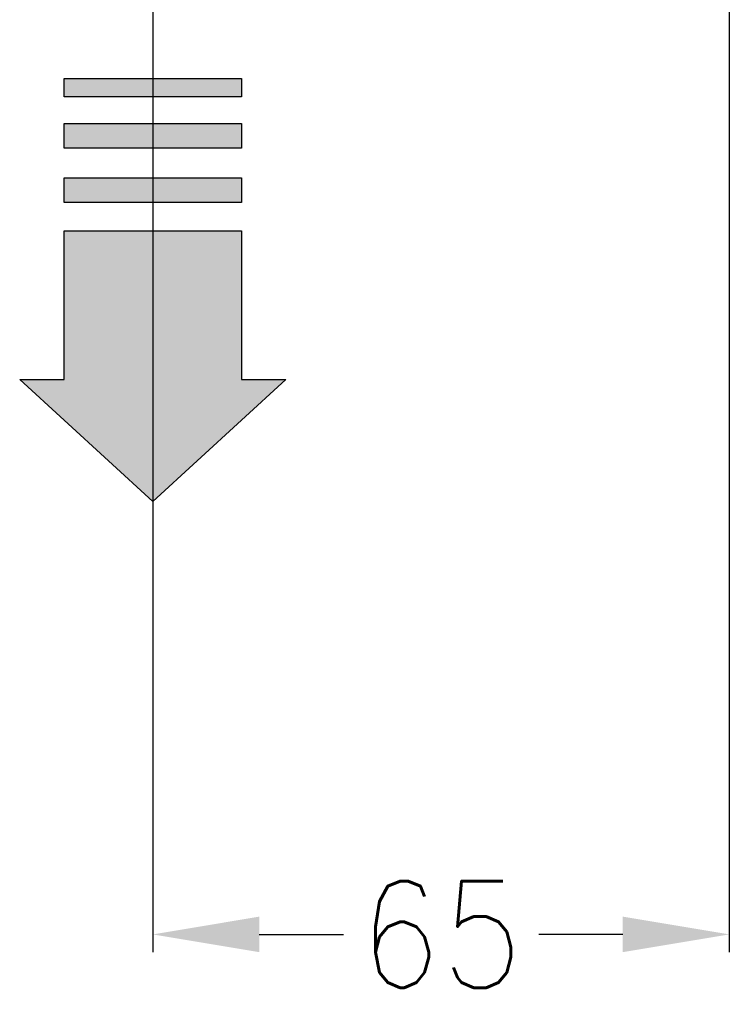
# Model space of a CAD drawing. Header units: inches. Extents: x -626 to 4489, y 2807 to 4201.
# Tile 30 of 52: x 2664 to 2744, y 3271 to 3382. Entities that reach past the tile are written whole.
import ezdxf

# ---------------------------------------------------------------- set-up
doc = ezdxf.new("R2010")
doc.units = ezdxf.units.IN
doc.layers.add('1', color=7, linetype='Continuous')
doc.styles.add('CONVERTER_11', font='txt.shx', dxfattribs={"width": 0.9})
doc.dimstyles.new('ME10_DIM_37', dxfattribs={"dimtxt": 12, "dimasz": 12, "dimexe": 2, "dimexo": 1.5, "dimgap": 2, "dimtad": 1, "dimdsep": 46, "dimtxsty": 'CONVERTER_11', "dimsah": 1, "dimcen": 0.09, "dimclrd": 2, "dimclre": 2, "dimclrt": 2, "dimadec": 0, "dimazin": 0, "dimtfac": 1, "dimtdec": 4, "dimtofl": 0, "dimtmove": 0, "dimatfit": 0, "dimfxl": 1, "dimtolj": 1, "dimtzin": 0, "dimarcsym": 0})

# ---------------------------------------------------------------- blocks, each defined once
blk = doc.blocks.new('*D104')
at = {"layer": '1', "color": 3, "lineweight": -2, "transparency": 16777216}
for p, q in [((2743.55, 3518.83), (2743.55, 3277.13)), ((2678.58, 3492.73), (2678.58, 3277.13)), ((2690.58, 3279.13), (2700.07, 3279.13)), ((2731.55, 3279.13), (2722.07, 3279.13))]:
    blk.add_line(p, q, dxfattribs=at)
at = {"layer": '1', "color": 3, "transparency": 16777216}
for points in [[(2690.58, 3281.13), (2690.58, 3277.13), (2678.58, 3279.13)], [(2731.55, 3281.13), (2731.55, 3277.13), (2743.55, 3279.13)]]:
    blk.add_solid(points, dxfattribs=at)
at = {"layer": 'Defpoints', "color": 0, "transparency": 16777216}
for p in [(2743.55, 3520.33), (2678.58, 3494.23), (2743.55, 3279.13)]:
    blk.add_point(p, dxfattribs=at)
at = {"layer": '1', "color": 3, "transparency": 16777216, "insert": (2711.07, 3279.13), "char_height": 12, "attachment_point": 5, "rotation": 0.0001, "style": 'CONVERTER_11'}
blk.add_mtext('\\A1;65', dxfattribs=at)

msp = doc.modelspace()

# ---------------------------------------------------------------- hatches: boundary and pattern name
at = {"layer": '1', "linetype": 'Continuous'}
for points in [[(2688.581, 3375.522), (2688.581, 3373.439), (2668.581, 3373.439), (2668.581, 3375.522)], [(2688.581, 3370.462), (2688.581, 3367.664), (2668.581, 3367.664), (2668.581, 3370.462)], [(2688.581, 3364.327), (2688.581, 3361.559), (2668.581, 3361.559), (2668.581, 3364.327)], [(2688.581, 3358.37), (2688.581, 3341.628), (2693.581, 3341.628), (2678.581, 3327.875), (2663.581, 3341.628), (2668.581, 3341.628), (2668.581, 3358.37)]]:
    msp.add_hatch(color=2, dxfattribs=at).paths.add_polyline_path(points)

# ---------------------------------------------------------------- linework, layer by layer
at = {"layer": '1', "color": 2, "linetype": 'Continuous'}
for p, q in [((2668.581, 3373.439), (2668.581, 3375.522)), ((2668.581, 3375.522), (2688.581, 3375.522)), ((2688.581, 3375.522), (2688.581, 3373.439)), ((2688.581, 3373.439), (2668.581, 3373.439)), ((2668.581, 3367.664), (2668.581, 3370.462)), ((2668.581, 3370.462), (2688.581, 3370.462)), ((2688.581, 3370.462), (2688.581, 3367.664)), ((2688.581, 3367.664), (2668.581, 3367.664)), ((2668.581, 3361.559), (2668.581, 3364.327)), ((2668.581, 3364.327), (2688.581, 3364.327)), ((2688.581, 3364.327), (2688.581, 3361.559)), ((2688.581, 3361.559), (2668.581, 3361.559)), ((2668.581, 3341.628), (2668.581, 3358.37)), ((2668.581, 3358.37), (2688.581, 3358.37)), ((2688.581, 3358.37), (2688.581, 3341.628)), ((2663.581, 3341.628), (2668.581, 3341.628)), ((2678.581, 3327.875), (2663.581, 3341.628)), ((2693.581, 3341.628), (2678.581, 3327.875)), ((2688.581, 3341.628), (2693.581, 3341.628))]:
    msp.add_line(p, q, dxfattribs=at)

# ---------------------------------------------------------------- dimensions: what is measured, and where the dimension line sits
at = {"layer": '1', "color": 3}
dim = msp.add_linear_dim(base=(2743.552, 3279.132), p1=(2678.581, 3494.235), p2=(2743.552, 3520.329), text='65', dimstyle='ME10_DIM_37', override={"dimclrd": 3, "dimclre": 3, "dimclrt": 3}, dxfattribs=at)
dim.commit()
dim.dimension.update_dxf_attribs({"geometry": '*D104', "text_midpoint": (2711.066, 3279.132), "text_rotation": 0.00014})

doc.saveas('drawing.dxf')
